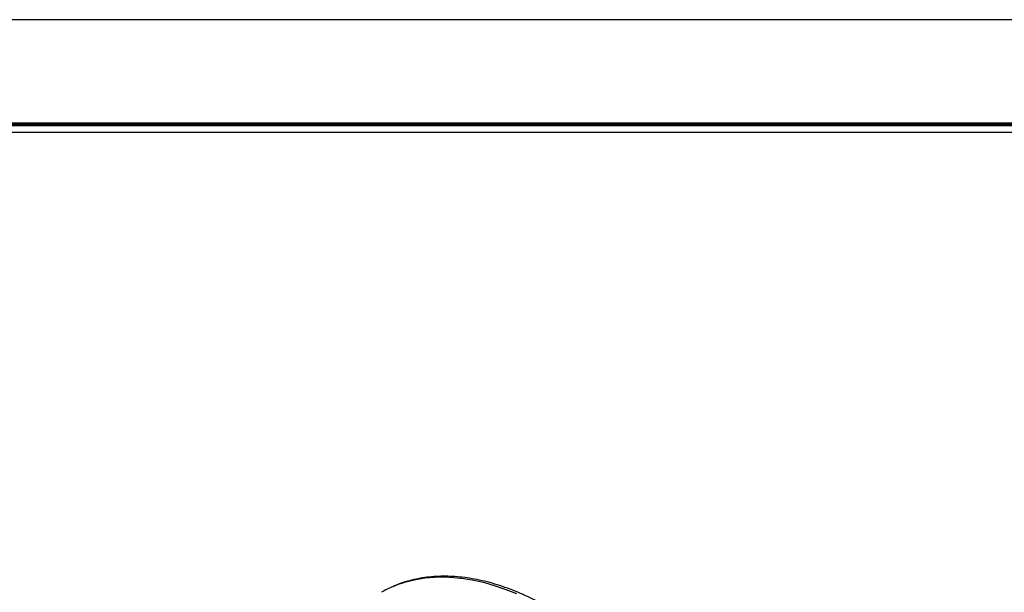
# Model space of a CAD drawing. Header units: millimetres. Extents: x 0 to 334, y 0 to 236.
# Tile 6 of 9: x 69 to 137, y 196 to 236. Entities that reach past the tile are written whole.
import ezdxf
from ezdxf.enums import TextEntityAlignment as Align

# ---------------------------------------------------------------- set-up
doc = ezdxf.new("R2010")
doc.units = ezdxf.units.MM
doc.layers.add('L1', color=7, linetype='CONTINUOUS')
doc.layers.add('OUTLINE', color=7, linetype='CONTINUOUS')

# ---------------------------------------------------------------- blocks, each defined once
blk = doc.blocks.new('표제란')
at = {"layer": 'L1', "color": 0}
blk.add_line((297, 210), (0, 210), dxfattribs=at)
at = {"layer": 'L1', "const_width": 0.25}
blk.add_lwpolyline([(290.5, 6.5), (290.5, 203.5), (10, 203.5), (10, 6.5)], close=True, dxfattribs=at)
at = {"layer": 'L1'}
blk.add_lwpolyline([(290, 7), (290, 203), (10.5, 203), (10.5, 7)], close=True, dxfattribs=at)
for tag, p in [('필렛', (179.25, 10.9)), ('모따기', (179.25, 8.3))]:
    blk.add_attdef(tag, text='', height=1.15, dxfattribs=at).set_placement(p, align=Align.MIDDLE_LEFT)
at = {"layer": 'OUTLINE', "ltscale": 0.5}
for tag, p, height in [('도번', (251.181, 15.642), 2.5), ('SCALE', (253.781, 9.553), 1.2), ('DATE', (277.02, 9.511), 1.2)]:
    blk.add_attdef(tag, p, '', height=height, dxfattribs=at)

msp = doc.modelspace()

# ---------------------------------------------------------------- linework, layer by layer
at = {"layer": 'OUTLINE', "ltscale": 0.2}
msp.add_line((88.445, 228.1314), (11.7999, 228.1314), dxfattribs=at)
at = {"layer": 'OUTLINE', "flags": 128}
msp.add_lwpolyline([(94.6631, 196.4757), (95.0363, 196.6243), (95.6327, 196.8181), (96.2502, 196.9671), (96.8873, 197.0711), (97.5428, 197.1297), (98.2152, 197.1428), (98.903, 197.1105), (99.6047, 197.0328), (100.3189, 196.9099), (101.044, 196.742), (101.7784, 196.5295), (102.5205, 196.2728), (103.2687, 195.9726)], dxfattribs=at)
at = {"layer": 'OUTLINE'}
msp.add_arc((97.6941, 189.3982), 7.6992, 113.183473, 119.991239, dxfattribs=at)
msp.add_open_spline([(117.6037, 156.7306), (117.7343, 156.8292), (118.0249, 157.0484), (118.4457, 157.4326), (118.8708, 157.8739), (119.2689, 158.3519), (119.6402, 158.8643), (119.9836, 159.4107), (120.2985, 159.99), (120.584, 160.6011), (120.8397, 161.2428), (121.0649, 161.9139), (121.2592, 162.6129), (121.422, 163.3384), (121.5532, 164.0888), (121.6524, 164.8627), (121.7195, 165.6584), (121.7544, 166.4743), (121.7571, 167.3088), (121.7276, 168.1602), (121.6662, 169.0269), (121.5729, 169.907), (121.448, 170.799), (121.2918, 171.7012), (121.1047, 172.6117), (120.887, 173.5289), (120.6392, 174.4509), (120.3618, 175.3761), (120.0554, 176.3027), (119.7206, 177.2289), (119.358, 178.1529), (118.9685, 179.073), (118.5526, 179.9874), (118.1113, 180.8943), (117.6454, 181.7921), (117.1558, 182.679), (116.6434, 183.5533), (116.1093, 184.4133), (115.5544, 185.2573), (114.9798, 186.0839), (114.3866, 186.8913), (113.7759, 187.6779), (113.1489, 188.4424), (112.5068, 189.1832), (111.8508, 189.8989), (111.182, 190.588), (110.5018, 191.2493), (109.8115, 191.8814), (109.1123, 192.4832), (108.4055, 193.0533), (107.6924, 193.5908), (106.9745, 194.0944), (106.2529, 194.5633), (105.5292, 194.9964), (104.8045, 195.3927), (104.0803, 195.7516), (103.3581, 196.072), (102.6391, 196.3535), (101.9249, 196.5952), (101.2168, 196.7967), (100.5163, 196.9574), (99.8249, 197.0769), (99.144, 197.155), (98.4752, 197.1914), (97.8199, 197.1862), (97.1796, 197.1394), (96.5557, 197.051), (95.949, 196.9224), (95.363, 196.7496), (94.9466, 196.6047), (94.7323, 196.5054), (94.6999, 196.4904)], degree=3, knots=[0, 0, 0, 0, 0.0118051, 0.0262515, 0.0407187, 0.0552143, 0.0697437, 0.0843095, 0.0989121, 0.1135495, 0.1282184, 0.1429147, 0.1576335, 0.1723702, 0.1871204, 0.2018801, 0.216646, 0.2314155, 0.2461862, 0.2609561, 0.2757242, 0.2904897, 0.3052521, 0.3200112, 0.3347667, 0.3495189, 0.3642678, 0.3790135, 0.3937564, 0.4084968, 0.4232348, 0.437971, 0.4527055, 0.4674388, 0.4821713, 0.4969032, 0.511635, 0.526367, 0.5410994, 0.5558327, 0.5705671, 0.5853032, 0.6000412, 0.6147815, 0.6295244, 0.6442703, 0.6590195, 0.6737723, 0.6885289, 0.7032895, 0.7180543, 0.7328231, 0.7475959, 0.7623723, 0.7771516, 0.791933, 0.8067149, 0.8214952, 0.8362712, 0.85104, 0.8657977, 0.88054, 0.895262, 0.9099589, 0.9246256, 0.9392581, 0.9538533, 0.9684102, 0.98293, 0.9974167, 1, 1, 1, 1], dxfattribs=at)

# ---------------------------------------------------------------- block references
at = {"layer": 'OUTLINE', "xscale": 1.1238001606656, "yscale": 1.1238001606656, "zscale": 1.1238001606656}
msp.add_blockref('표제란', (0, 0), dxfattribs=at)

doc.saveas('drawing.dxf')
